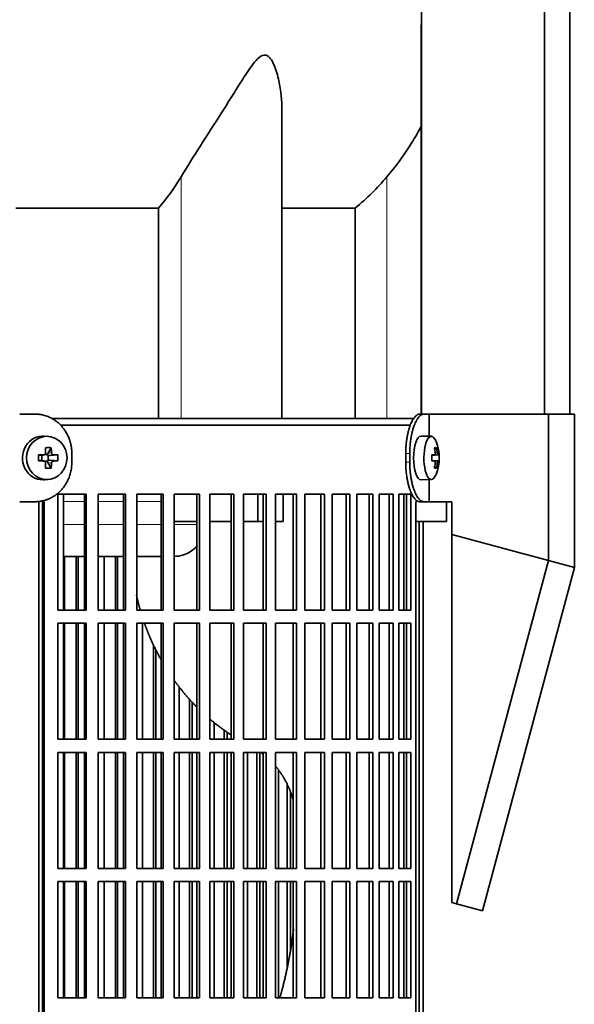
# Model space of a CAD drawing. Header units: millimetres. Extents: x 461 to 1353, y -2347 to 1807.
# Tile 17 of 30: x 656 to 782, y -303 to -79. Entities that reach past the tile are written whole.
import ezdxf

# ---------------------------------------------------------------- set-up
doc = ezdxf.new("R2010")
doc.units = ezdxf.units.MM
for name, color, linetype in [('M5X8_UNI7687', 7, 'Continuous'), ('MID_454-5', 7, 'Continuous'), ('VSI344-454_FILTR', 7, 'Continuous'), ('VSI344-454_SUPPO', 7, 'Continuous'), ('VSI344-454_TERMI', 7, 'Continuous'), ('VSI454_DIFFUSORE', 7, 'Continuous')]:
    doc.layers.add(name, color=color, linetype=linetype)

# ---------------------------------------------------------------- blocks, each defined once
blk = doc.blocks.new('SE')
at = {"layer": 'M5X8_UNI7687', "color": 7, "linetype": 'Continuous', "lineweight": 35}
for p, q in [((662.25, -173.67), (661.4, -173.6)), ((749.77, -173.66), (747.42, -173.59)), ((662.89, -176.25), (662.12, -177.56)), ((750.93, -176.25), (750.52, -176.56)), ((660.04, -177.9), (660.65, -178.05)), ((660.04, -179.28), (660.65, -179.12)), ((660.73, -178.05), (661.32, -177.85)), ((661.32, -179.32), (660.73, -179.12)), ((660.78, -179.14), (660.78, -178.03)), ((661.37, -177.84), (662.02, -177.84)), ((662.02, -179.34), (661.4, -179.34)), ((662.89, -180.92), (662.12, -179.62)), ((662.19, -178.02), (662.19, -179.15)), ((664.43, -177.9), (662.59, -178.05)), ((664.43, -179.28), (662.59, -179.12)), ((749.89, -177.93), (750.48, -177.88)), ((750.48, -179.3), (749.89, -179.24)), ((751.3, -177.88), (749.9, -178)), ((751.49, -177.9), (749.9, -178.01)), ((751.49, -179.28), (749.9, -179.16)), ((749.9, -179.17), (751.3, -179.3)), ((750.93, -180.92), (750.52, -180.62)), ((661.4, -183.57), (662.25, -183.5)), ((747.42, -183.59), (749.77, -183.52))]:
    blk.add_line(p, q, dxfattribs=at)
at = {"layer": 'M5X8_UNI7687', "color": 4, "linetype": 'Continuous', "lineweight": 9}
for p, q in [((662.12, -177.56), (662.97, -177.38)), ((750.64, -177.42), (751.12, -177.38)), ((660.65, -178.05), (661.17, -177.88)), ((661.17, -179.3), (660.65, -179.12)), ((662.97, -179.8), (662.12, -179.62)), ((663.44, -177.88), (662.59, -178.05)), ((662.59, -179.12), (663.44, -179.3)), ((749.89, -177.93), (750.47, -177.88)), ((750.47, -179.3), (749.89, -179.24)), ((751.12, -179.8), (750.63, -179.75))]:
    blk.add_line(p, q, dxfattribs=at)
at = {"layer": 'M5X8_UNI7687', "color": 7, "linetype": 'Continuous', "lineweight": 35}
for centre, radius, start, end in [((741.58, -178.59), 10, 337.7946, 22.2054), ((693.99, -178.59), 33.96, 178.8317, 181.1683), ((653.26, -178.59), 11.19, 356.4519, 3.5481), ((741.9, -178.59), 9.62, 355.8727, 4.1273)]:
    blk.add_arc(centre, radius, start, end, dxfattribs=at)
for centre, major_axis, ratio, start_param, end_param in [((661.04, -178.59), (0, -5), 0.939693, 3.065157, 6.283185), ((747.4, -178.59), (0, -5), 0.34202, 3.141593, 6.283185), ((749.75, -178.59), (0, -4.93), 0.34202, 2.444185, 6.283185), ((659.67, -181.65), (8.99, 2.22), 0.549436, 1.074217, 1.223909), ((659.07, -178.59), (0, 10), 0.258819, -1.449667, -1.335108), ((662.6, -177.55), (-0.521, -0.505), 0.511875, 5.205293, 5.723494), ((658.78, -178.59), (0, 10), 0.422618, -1.449667, -1.335108), ((743.65, -181.65), (7.67, 5.19), 0.199978, 0.212267, 0.361959), ((741.64, -178.59), (0, 10), 0.906308, 4.833518, 4.948078), ((741.54, -178.59), (0, 10), 0.965926, 4.833518, 4.948078), ((658.92, -178.74), (9.99, 0.3), 0.0819, 1.341632, 1.456192), ((658.92, -178.43), (9.99, -0.3), 0.0819, -1.456192, -1.341632), ((660.65, -177.55), (-0.052, 0.506), 0.51441, 2.951492, 3.25726), ((660.65, -179.62), (-0.052, -0.506), 0.51441, 3.025925, 3.331693), ((659.07, -178.59), (0, -10), 0.258819, 1.335108, 1.449667), ((662.43, -177.59), (-0.03, -0.501), 0.939258, 5.295226, 5.822024), ((662.43, -179.59), (-0.03, 0.501), 0.939258, 0.461161, 0.987959), ((662.6, -179.62), (-0.521, 0.505), 0.511875, 0.559691, 1.077892), ((662.6, -177.55), (-0.805, -0.118), 0.613124, 0.95556, 1.473761), ((662.6, -179.62), (-0.805, 0.118), 0.613124, 4.809424, 5.327625), ((658.78, -178.59), (0, -10), 0.422618, 1.335108, 1.449667), ((658.92, -178.74), (9.99, 0.3), 0.0819, 0.984815, 1.099374), ((658.92, -178.43), (9.99, -0.3), 0.0819, -1.099374, -0.984815), ((741.59, -178.74), (9.97, 0.82), 0.029809, 0.468971, 0.583531), ((744.7, -178.59), (0, -9.26), 0.562348, 1.49595, 1.645642), ((741.59, -178.43), (9.97, -0.82), 0.029809, -0.583531, -0.468971), ((741.64, -178.59), (0, -10), 0.906308, 1.335108, 1.449667), ((741.54, -178.59), (0, -10), 0.965926, 1.335108, 1.449667), ((741.59, -178.74), (9.97, 0.82), 0.029809, 0.112154, 0.226713), ((741.59, -178.43), (9.97, -0.82), 0.029809, -0.226713, -0.112154), ((659.67, -175.52), (8.99, -2.22), 0.549436, -1.223909, -1.074217), ((743.65, -175.52), (7.67, -5.19), 0.199978, -0.361959, -0.212267), ((661.04, -178.59), (0, -5), 0.939693, 0, 0.076435), ((747.4, -178.59), (0, -5), 0.34202, 0, 0.010116), ((749.75, -178.59), (0, -4.93), 0.34202, 0, 0.697408)]:
    blk.add_ellipse(centre, major_axis=major_axis, ratio=ratio, start_param=start_param, end_param=end_param, dxfattribs=at)
blk.add_ellipse((661.9, -178.59), major_axis=(0, -4.93), ratio=0.939693, dxfattribs=at)
for points in [[(661.17, -177.88), (661.19, -177.88), (661.22, -177.88), (661.27, -177.87), (661.31, -177.86), (661.35, -177.84), (661.4, -177.82), (661.44, -177.79), (661.47, -177.76), (661.51, -177.73), (661.54, -177.69), (661.57, -177.65), (661.59, -177.61), (661.61, -177.57), (661.62, -177.52), (661.63, -177.48), (661.64, -177.43), (661.64, -177.4), (661.64, -177.38)], [(662.97, -177.38), (662.97, -177.4), (662.98, -177.43), (662.99, -177.48), (663, -177.52), (663.02, -177.57), (663.04, -177.61), (663.06, -177.65), (663.09, -177.69), (663.12, -177.73), (663.16, -177.76), (663.19, -177.79), (663.23, -177.82), (663.27, -177.84), (663.31, -177.86), (663.35, -177.87), (663.39, -177.88), (663.43, -177.88), (663.44, -177.88)], [(750.47, -177.88), (750.48, -177.88), (750.49, -177.88), (750.51, -177.87), (750.53, -177.86), (750.55, -177.84), (750.57, -177.82), (750.58, -177.79), (750.6, -177.76), (750.61, -177.73), (750.62, -177.69), (750.63, -177.65), (750.64, -177.61), (750.64, -177.57), (750.65, -177.52), (750.65, -177.48), (750.64, -177.43), (750.64, -177.4), (750.64, -177.38)], [(751.12, -177.38), (751.13, -177.4), (751.13, -177.43), (751.14, -177.48), (751.15, -177.52), (751.16, -177.57), (751.16, -177.61), (751.18, -177.65), (751.19, -177.69), (751.2, -177.73), (751.21, -177.76), (751.22, -177.79), (751.24, -177.82), (751.25, -177.84), (751.26, -177.86), (751.27, -177.87), (751.28, -177.88), (751.29, -177.88), (751.3, -177.88)], [(661.64, -179.8), (661.64, -179.78), (661.64, -179.74), (661.63, -179.7), (661.62, -179.65), (661.61, -179.61), (661.59, -179.56), (661.57, -179.52), (661.54, -179.48), (661.51, -179.44), (661.47, -179.41), (661.44, -179.38), (661.4, -179.36), (661.35, -179.34), (661.31, -179.32), (661.27, -179.31), (661.22, -179.3), (661.19, -179.3), (661.17, -179.3)], [(663.44, -179.3), (663.43, -179.3), (663.39, -179.3), (663.35, -179.31), (663.31, -179.32), (663.27, -179.34), (663.23, -179.36), (663.19, -179.38), (663.16, -179.41), (663.12, -179.44), (663.09, -179.48), (663.06, -179.52), (663.04, -179.56), (663.02, -179.61), (663, -179.65), (662.99, -179.7), (662.98, -179.74), (662.97, -179.78), (662.97, -179.8)], [(750.64, -179.8), (750.64, -179.78), (750.64, -179.74), (750.65, -179.7), (750.65, -179.65), (750.64, -179.61), (750.64, -179.56), (750.63, -179.52), (750.62, -179.48), (750.61, -179.44), (750.6, -179.41), (750.58, -179.38), (750.57, -179.36), (750.55, -179.34), (750.53, -179.32), (750.51, -179.31), (750.49, -179.3), (750.48, -179.3), (750.47, -179.3)], [(751.3, -179.3), (751.29, -179.3), (751.28, -179.3), (751.27, -179.31), (751.26, -179.32), (751.25, -179.34), (751.24, -179.36), (751.22, -179.38), (751.21, -179.41), (751.2, -179.44), (751.19, -179.48), (751.18, -179.52), (751.16, -179.56), (751.16, -179.61), (751.15, -179.65), (751.14, -179.7), (751.13, -179.74), (751.13, -179.78), (751.12, -179.8)]]:
    blk.add_open_spline(points, degree=3, dxfattribs=at)
at = {"layer": 'MID_454-5', "color": 7, "linetype": 'Continuous', "lineweight": 35}
for p, q in [((747.48, 1013.41), (747.48, -168.59)), ((775.62, -168.59), (775.62, 1013.41)), ((781.42, -168.59), (781.42, 1013.41)), ((747.41, -79.72), (747.41, -168.59))]:
    blk.add_line(p, q, dxfattribs=at)
at = {"layer": 'VSI344-454_FILTR', "color": 7, "linetype": 'Continuous', "lineweight": 35}
for p, q in [((665.05, -171.09), (745.05, -171.09)), ((664.43, -213.34), (664.43, -186.84)), ((664.43, -186.84), (670.91, -186.84)), ((670.52, -213.34), (670.52, -186.84)), ((670.91, -213.34), (670.91, -186.84)), ((673.61, -213.34), (673.61, -186.84)), ((673.61, -186.84), (679.88, -186.84)), ((679.43, -213.34), (679.43, -186.84)), ((679.88, -213.34), (679.88, -186.84)), ((682.49, -213.34), (682.49, -186.84)), ((682.49, -186.84), (688.52, -186.84)), ((688, -213.34), (688, -186.84)), ((688.52, -213.34), (688.52, -186.84)), ((691.02, -213.34), (691.02, -186.84)), ((691.02, -186.84), (696.78, -186.84)), ((696.21, -213.34), (696.21, -186.84)), ((696.78, -213.34), (696.78, -186.84)), ((699.17, -213.34), (699.17, -186.84)), ((699.17, -186.84), (704.63, -186.84)), ((704, -213.34), (704, -186.84)), ((704.63, -213.34), (704.63, -186.84)), ((706.88, -213.34), (706.88, -186.84)), ((706.88, -186.84), (712.03, -186.84)), ((711.35, -213.34), (711.35, -186.84)), ((712.03, -213.34), (712.03, -186.84)), ((714.14, -186.84), (718.93, -186.84)), ((714.14, -213.34), (714.14, -186.84)), ((718.2, -213.34), (718.2, -186.84)), ((718.93, -213.34), (718.93, -186.84)), ((720.89, -186.84), (725.32, -186.84)), ((720.89, -213.34), (720.89, -186.84)), ((724.54, -213.34), (724.54, -186.84)), ((725.32, -213.34), (725.32, -186.84)), ((727.11, -186.84), (731.15, -186.84)), ((727.11, -213.34), (727.11, -186.84)), ((730.33, -213.34), (730.33, -186.84)), ((731.15, -213.34), (731.15, -186.84)), ((732.77, -186.84), (736.4, -186.84)), ((732.77, -213.34), (732.77, -186.84)), ((735.54, -213.34), (735.54, -186.84)), ((736.4, -213.34), (736.4, -186.84)), ((737.84, -186.84), (741.04, -186.84)), ((737.84, -213.34), (737.84, -186.84)), ((740.14, -213.34), (740.14, -186.84)), ((741.04, -213.34), (741.04, -186.84)), ((742.3, -186.84), (745.05, -186.84)), ((742.3, -213.34), (742.3, -186.84)), ((744.12, -213.34), (744.12, -186.84)), ((745.05, -213.34), (745.05, -186.84)), ((660.94, -462.09), (660.94, -189.09)), ((661.29, -462.09), (661.29, -189.09)), ((746.25, -462.09), (746.25, -189.09)), ((746.95, -462.09), (746.95, -193.09)), ((747.9, -462.09), (747.9, -193.09)), ((665.95, -213.34), (665.95, -201.09)), ((668.64, -213.34), (668.64, -201.09)), ((669.06, -213.34), (669.06, -201.09)), ((675.01, -213.34), (675.01, -201.09)), ((677.61, -213.34), (677.61, -201.09)), ((678.09, -213.34), (678.09, -201.09)), ((664.43, -213.34), (670.91, -213.34)), ((673.61, -213.34), (679.88, -213.34)), ((682.49, -213.34), (688.52, -213.34)), ((691.02, -213.34), (696.78, -213.34)), ((699.17, -213.34), (704.63, -213.34)), ((706.88, -213.34), (712.03, -213.34)), ((714.14, -213.34), (718.93, -213.34)), ((720.89, -213.34), (725.32, -213.34)), ((727.11, -213.34), (731.15, -213.34)), ((732.77, -213.34), (736.4, -213.34)), ((737.84, -213.34), (741.04, -213.34)), ((742.3, -213.34), (745.05, -213.34)), ((664.43, -242.84), (664.43, -216.34)), ((664.43, -216.34), (670.91, -216.34)), ((665.95, -242.84), (665.95, -216.34)), ((668.64, -242.84), (668.64, -216.34)), ((669.06, -242.84), (669.06, -216.34)), ((670.52, -242.84), (670.52, -216.34)), ((670.91, -242.84), (670.91, -216.34)), ((673.61, -242.84), (673.61, -216.34)), ((673.61, -216.34), (679.88, -216.34)), ((675.01, -242.84), (675.01, -216.34)), ((677.61, -242.84), (677.61, -216.34)), ((678.09, -242.84), (678.09, -216.34)), ((679.43, -242.84), (679.43, -216.34)), ((679.88, -242.84), (679.88, -216.34)), ((682.49, -242.84), (682.49, -216.34)), ((682.49, -216.34), (688.52, -216.34)), ((683.76, -242.84), (683.76, -216.34)), ((688, -242.84), (688, -216.34)), ((688.52, -242.84), (688.52, -216.34)), ((691.02, -242.84), (691.02, -216.34)), ((691.02, -216.34), (696.78, -216.34)), ((696.21, -242.84), (696.21, -216.34)), ((696.78, -242.84), (696.78, -216.34)), ((699.17, -242.84), (699.17, -216.34)), ((699.17, -216.34), (704.63, -216.34)), ((704, -242.84), (704, -216.34)), ((704.63, -242.84), (704.63, -216.34)), ((706.88, -242.84), (706.88, -216.34)), ((706.88, -216.34), (712.03, -216.34)), ((711.35, -242.84), (711.35, -216.34)), ((712.03, -242.84), (712.03, -216.34)), ((714.14, -216.34), (718.93, -216.34)), ((714.14, -242.84), (714.14, -216.34)), ((718.2, -242.84), (718.2, -216.34)), ((718.93, -242.84), (718.93, -216.34)), ((720.89, -216.34), (725.32, -216.34)), ((720.89, -242.84), (720.89, -216.34)), ((724.54, -242.84), (724.54, -216.34)), ((725.32, -242.84), (725.32, -216.34)), ((727.11, -216.34), (731.15, -216.34)), ((727.11, -242.84), (727.11, -216.34)), ((730.33, -242.84), (730.33, -216.34)), ((731.15, -242.84), (731.15, -216.34)), ((732.77, -216.34), (736.4, -216.34)), ((732.77, -242.84), (732.77, -216.34)), ((735.54, -242.84), (735.54, -216.34)), ((736.4, -242.84), (736.4, -216.34)), ((737.84, -216.34), (741.04, -216.34)), ((737.84, -242.84), (737.84, -216.34)), ((740.14, -242.84), (740.14, -216.34)), ((741.04, -242.84), (741.04, -216.34)), ((742.3, -216.34), (745.05, -216.34)), ((742.3, -242.84), (742.3, -216.34)), ((744.12, -242.84), (744.12, -216.34)), ((745.05, -242.84), (745.05, -216.34)), ((686.26, -242.84), (686.26, -221.28)), ((686.8, -242.84), (686.8, -222.38)), ((692.16, -242.84), (692.16, -230.88)), ((694.54, -242.84), (694.54, -233.73)), ((695.14, -242.84), (695.14, -234.35)), ((700.16, -242.84), (700.16, -239.04)), ((702.42, -242.84), (702.42, -240.76)), ((703.08, -242.84), (703.08, -241.2)), ((664.43, -242.84), (670.91, -242.84)), ((673.61, -242.84), (679.88, -242.84)), ((682.49, -242.84), (688.52, -242.84)), ((691.02, -242.84), (696.78, -242.84)), ((699.17, -242.84), (704.63, -242.84)), ((706.88, -242.84), (712.03, -242.84)), ((714.14, -242.84), (718.93, -242.84)), ((720.89, -242.84), (725.32, -242.84)), ((727.11, -242.84), (731.15, -242.84)), ((732.77, -242.84), (736.4, -242.84)), ((737.84, -242.84), (741.04, -242.84)), ((742.3, -242.84), (745.05, -242.84)), ((664.43, -272.34), (664.43, -245.84)), ((664.43, -245.84), (670.91, -245.84)), ((665.95, -272.34), (665.95, -245.84)), ((668.64, -272.34), (668.64, -245.84)), ((669.06, -272.34), (669.06, -245.84)), ((670.52, -272.34), (670.52, -245.84)), ((670.91, -272.34), (670.91, -245.84)), ((673.61, -272.34), (673.61, -245.84)), ((673.61, -245.84), (679.88, -245.84)), ((675.01, -272.34), (675.01, -245.84)), ((677.61, -272.34), (677.61, -245.84)), ((678.09, -272.34), (678.09, -245.84)), ((679.43, -272.34), (679.43, -245.84)), ((679.88, -272.34), (679.88, -245.84)), ((682.49, -272.34), (682.49, -245.84)), ((682.49, -245.84), (688.52, -245.84)), ((683.76, -272.34), (683.76, -245.84)), ((686.26, -272.34), (686.26, -245.84)), ((686.8, -272.34), (686.8, -245.84)), ((688, -272.34), (688, -245.84)), ((688.52, -272.34), (688.52, -245.84)), ((691.02, -272.34), (691.02, -245.84)), ((691.02, -245.84), (696.78, -245.84)), ((692.16, -272.34), (692.16, -245.84)), ((694.54, -272.34), (694.54, -245.84)), ((695.14, -272.34), (695.14, -245.84)), ((696.21, -272.34), (696.21, -245.84)), ((696.78, -272.34), (696.78, -245.84)), ((699.17, -272.34), (699.17, -245.84)), ((699.17, -245.84), (704.63, -245.84)), ((700.16, -272.34), (700.16, -245.84)), ((702.42, -272.34), (702.42, -245.84)), ((703.08, -272.34), (703.08, -245.84)), ((704, -272.34), (704, -245.84)), ((704.63, -272.34), (704.63, -245.84)), ((706.88, -272.34), (706.88, -245.84)), ((706.88, -245.84), (712.03, -245.84)), ((707.73, -272.34), (707.73, -245.84)), ((709.86, -272.34), (709.86, -245.84)), ((710.57, -272.34), (710.57, -245.84)), ((711.35, -272.34), (711.35, -245.84)), ((712.03, -272.34), (712.03, -245.84)), ((714.14, -245.84), (718.93, -245.84)), ((714.14, -272.34), (714.14, -245.84)), ((718.2, -272.34), (718.2, -245.84)), ((718.93, -272.34), (718.93, -245.84)), ((720.89, -245.84), (725.32, -245.84)), ((720.89, -272.34), (720.89, -245.84)), ((724.54, -272.34), (724.54, -245.84)), ((725.32, -272.34), (725.32, -245.84)), ((727.11, -245.84), (731.15, -245.84)), ((727.11, -272.34), (727.11, -245.84)), ((730.33, -272.34), (730.33, -245.84)), ((731.15, -272.34), (731.15, -245.84)), ((732.77, -245.84), (736.4, -245.84)), ((732.77, -272.34), (732.77, -245.84)), ((735.54, -272.34), (735.54, -245.84)), ((736.4, -272.34), (736.4, -245.84)), ((737.84, -245.84), (741.04, -245.84)), ((737.84, -272.34), (737.84, -245.84)), ((740.14, -272.34), (740.14, -245.84)), ((741.04, -272.34), (741.04, -245.84)), ((742.3, -245.84), (745.05, -245.84)), ((742.3, -272.34), (742.3, -245.84)), ((744.12, -272.34), (744.12, -245.84)), ((745.05, -272.34), (745.05, -245.84)), ((714.84, -272.34), (714.84, -249.87)), ((716.82, -272.34), (716.82, -253.17)), ((717.58, -272.34), (717.58, -254.91)), ((664.43, -272.34), (670.91, -272.34)), ((673.61, -272.34), (679.88, -272.34)), ((682.49, -272.34), (688.52, -272.34)), ((691.02, -272.34), (696.78, -272.34)), ((699.17, -272.34), (704.63, -272.34)), ((706.88, -272.34), (712.03, -272.34)), ((714.14, -272.34), (718.93, -272.34)), ((720.89, -272.34), (725.32, -272.34)), ((727.11, -272.34), (731.15, -272.34)), ((732.77, -272.34), (736.4, -272.34)), ((737.84, -272.34), (741.04, -272.34)), ((742.3, -272.34), (745.05, -272.34)), ((664.43, -301.84), (664.43, -275.34)), ((664.43, -275.34), (670.91, -275.34)), ((665.95, -301.84), (665.95, -275.34)), ((668.64, -301.84), (668.64, -275.34)), ((669.06, -301.84), (669.06, -275.34)), ((670.52, -301.84), (670.52, -275.34)), ((670.91, -301.84), (670.91, -275.34)), ((673.61, -301.84), (673.61, -275.34)), ((673.61, -275.34), (679.88, -275.34)), ((675.01, -301.84), (675.01, -275.34)), ((677.61, -301.84), (677.61, -275.34)), ((678.09, -301.84), (678.09, -275.34)), ((679.43, -301.84), (679.43, -275.34)), ((679.88, -301.84), (679.88, -275.34)), ((682.49, -301.84), (682.49, -275.34)), ((682.49, -275.34), (688.52, -275.34)), ((683.76, -301.84), (683.76, -275.34)), ((686.26, -301.84), (686.26, -275.34)), ((686.8, -301.84), (686.8, -275.34)), ((688, -301.84), (688, -275.34)), ((688.52, -301.84), (688.52, -275.34)), ((691.02, -301.84), (691.02, -275.34)), ((691.02, -275.34), (696.78, -275.34)), ((692.16, -301.84), (692.16, -275.34)), ((694.54, -301.84), (694.54, -275.34)), ((695.14, -301.84), (695.14, -275.34)), ((696.21, -301.84), (696.21, -275.34)), ((696.78, -301.84), (696.78, -275.34)), ((699.17, -301.84), (699.17, -275.34)), ((699.17, -275.34), (704.63, -275.34)), ((700.16, -301.84), (700.16, -275.34)), ((702.42, -301.84), (702.42, -275.34)), ((703.08, -301.84), (703.08, -275.34)), ((704, -301.84), (704, -275.34)), ((704.63, -301.84), (704.63, -275.34)), ((706.88, -301.84), (706.88, -275.34)), ((706.88, -275.34), (712.03, -275.34)), ((707.73, -301.84), (707.73, -275.34)), ((709.86, -301.84), (709.86, -275.34)), ((710.57, -301.84), (710.57, -275.34)), ((711.35, -301.84), (711.35, -275.34)), ((712.03, -301.84), (712.03, -275.34)), ((714.14, -275.34), (718.93, -275.34)), ((714.14, -301.84), (714.14, -275.34)), ((714.84, -301.84), (714.84, -275.34)), ((716.82, -294.68), (716.82, -275.34)), ((717.58, -290.91), (717.58, -275.34)), ((718.2, -301.84), (718.2, -275.34)), ((718.93, -301.84), (718.93, -275.34)), ((720.89, -275.34), (725.32, -275.34)), ((720.89, -301.84), (720.89, -275.34)), ((724.54, -301.84), (724.54, -275.34)), ((725.32, -301.84), (725.32, -275.34)), ((727.11, -275.34), (731.15, -275.34)), ((727.11, -301.84), (727.11, -275.34)), ((730.33, -301.84), (730.33, -275.34)), ((731.15, -301.84), (731.15, -275.34)), ((732.77, -275.34), (736.4, -275.34)), ((732.77, -301.84), (732.77, -275.34)), ((735.54, -301.84), (735.54, -275.34)), ((736.4, -301.84), (736.4, -275.34)), ((737.84, -275.34), (741.04, -275.34)), ((737.84, -301.84), (737.84, -275.34)), ((740.14, -301.84), (740.14, -275.34)), ((741.04, -301.84), (741.04, -275.34)), ((742.3, -275.34), (745.05, -275.34)), ((742.3, -301.84), (742.3, -275.34)), ((744.12, -301.84), (744.12, -275.34)), ((745.05, -301.84), (745.05, -275.34)), ((664.43, -301.84), (670.91, -301.84)), ((673.61, -301.84), (679.88, -301.84)), ((682.49, -301.84), (688.52, -301.84)), ((691.02, -301.84), (696.78, -301.84)), ((699.17, -301.84), (704.63, -301.84)), ((706.88, -301.84), (712.03, -301.84)), ((714.14, -301.84), (718.93, -301.84)), ((720.89, -301.84), (725.32, -301.84)), ((727.11, -301.84), (731.15, -301.84)), ((732.77, -301.84), (736.4, -301.84)), ((737.84, -301.84), (741.04, -301.84)), ((742.3, -301.84), (745.05, -301.84))]:
    blk.add_line(p, q, dxfattribs=at)
at = {"layer": 'VSI344-454_FILTR', "color": 4, "linetype": 'Continuous', "lineweight": 9}
blk.add_line((660.94, -189.09), (661.29, -189.09), dxfattribs=at)
at = {"layer": 'VSI344-454_FILTR', "color": 7, "linetype": 'Continuous', "lineweight": 35}
for points, knots in [([(660.94, -189.09), (660.94, -189.03), (660.94, -188.92), (660.92, -188.75), (660.9, -188.58), (660.88, -188.47), (660.87, -188.41), (660.87, -188.41)], [0, 0, 0, 0, 0.0360479, 0.0717931, 0.107348, 0.1428269, 0.1451482, 0.1451482, 0.1451482, 0.1451482]), ([(661.19, -188.31), (661.21, -188.38), (661.24, -188.53), (661.28, -188.79), (661.28, -188.99), (661.29, -189.09)], [0.8337048, 0.8337048, 0.8337048, 0.8337048, 0.8748924, 0.9371046, 1, 1, 1, 1]), ([(746.25, -189.09), (746.25, -189.03), (746.25, -188.92), (746.25, -188.75), (746.26, -188.58), (746.27, -188.42), (746.29, -188.29), (746.29, -188.22), (746.3, -188.2)], [0, 0, 0, 0, 0.036048, 0.0717931, 0.107348, 0.1428269, 0.1783448, 0.191696, 0.191696, 0.191696, 0.191696])]:
    blk.add_open_spline(points, degree=3, knots=knots, dxfattribs=at)
at = {"layer": 'VSI344-454_SUPPO', "color": 7, "linetype": 'Continuous', "lineweight": 35}
for p, q in [((663.01, -169.59), (745.88, -169.59)), ((660.09, -466.59), (660.09, -188.5)), ((665.69, -213.34), (665.69, -186.84)), ((710.08, -193.09), (710.08, -186.84)), ((715.93, -193.09), (715.93, -186.84)), ((743.46, -213.34), (743.46, -186.84)), ((753.26, -193.09), (753.26, -188.59)), ((691.02, -193.09), (696.21, -193.09)), ((699.17, -193.09), (704, -193.09)), ((706.88, -193.09), (710.08, -193.09)), ((710.08, -193.09), (711.35, -193.09)), ((714.14, -193.09), (715.93, -193.09)), ((746.25, -193.09), (753.26, -193.09)), ((665.69, -201.09), (670.52, -201.09)), ((673.61, -201.09), (679.43, -201.09)), ((682.49, -201.09), (688, -201.09)), ((665.69, -242.84), (665.69, -216.34)), ((743.46, -242.84), (743.46, -216.34)), ((665.69, -272.34), (665.69, -245.84)), ((743.46, -272.34), (743.46, -245.84)), ((665.69, -301.84), (665.69, -275.34)), ((743.46, -301.84), (743.46, -275.34))]:
    blk.add_line(p, q, dxfattribs=at)
at = {"layer": 'VSI344-454_SUPPO', "color": 4, "linetype": 'Continuous', "lineweight": 9}
for p, q in [((670.52, -188.56), (665.69, -188.56)), ((679.43, -188.56), (673.61, -188.56)), ((688, -188.56), (682.49, -188.56)), ((665.69, -193.78), (670.52, -193.78)), ((673.61, -193.78), (679.43, -193.78)), ((682.49, -193.78), (688, -193.78)), ((691.02, -193.78), (696.21, -193.78))]:
    blk.add_line(p, q, dxfattribs=at)
at = {"layer": 'VSI344-454_SUPPO', "color": 7, "linetype": 'Continuous', "lineweight": 35}
for points, degree, knots in [([(691.02, -201.08), (691.73, -201.08), (693.08, -200.86), (694.86, -199.99), (695.84, -199.15), (696.27, -198.68), (696.27, -198.68)], 3, [0.4352553, 0.4352553, 0.4352553, 0.4352553, 0.5449277, 0.642686, 0.7370741, 0.7373664, 0.7373664, 0.7373664, 0.7373664]), ([(682.39, -209.92), (682.65, -211.14), (682.98, -212.35), (683.12, -212.86), (683.26, -213.36)], 2, [0.20675507, 0.20675507, 0.20675507, 0.25, 0.25, 0.26810481, 0.26810481, 0.26810481]), ([(684.23, -216.38), (684.73, -217.77), (685.3, -219.13), (686.47, -221.94), (687.95, -224.57)], 2, [0.3234843, 0.3234843, 0.3234843, 0.375, 0.375, 0.4813972, 0.4813972, 0.4813972]), ([(690.93, -229.27), (691.67, -230.3), (692.46, -231.29), (694.2, -233.49), (696.16, -235.46)], 2, [0.5799497, 0.5799497, 0.5799497, 0.625, 0.625, 0.7249322, 0.7249322, 0.7249322]), ([(714.16, -248.97), (715.24, -250.24), (716.09, -251.69), (717.46, -254.02), (718.21, -256.74)], 2, [0.3484225, 0.3484225, 0.3484225, 0.5, 0.5, 0.7446046, 0.7446046, 0.7446046]), ([(718.29, -286.12), (718.22, -286.74), (718.13, -287.37), (717.29, -293.89), (715.61, -300.2), (715.39, -301.03), (715.16, -301.86)], 2, [0.2260679, 0.2260679, 0.2260679, 0.25, 0.25, 0.5, 0.5, 0.5329293, 0.5329293, 0.5329293])]:
    blk.add_open_spline(points, degree=degree, knots=knots, dxfattribs=at)
for points in [[(699.1, -238.18), (701.43, -240.16), (703.95, -241.81)], [(710.79, -245.82), (711.08, -246.04), (711.37, -246.26)]]:
    blk.add_open_spline(points, degree=2, dxfattribs=at)
at = {"layer": 'VSI344-454_TERMI', "color": 7, "linetype": 'Continuous', "lineweight": 35}
for p, q in [((659.21, -168.59), (655.71, -168.59)), ((747.13, -168.59), (748.06, -168.59)), ((748.06, -168.59), (749.23, -168.59)), ((749.23, -168.59), (776.5, -168.59)), ((749.23, -173.64), (749.23, -168.59)), ((776.5, -168.59), (782.43, -168.59)), ((776.5, -202), (776.5, -168.59)), ((782.43, -203.59), (782.43, -168.59)), ((667.62, -177.59), (667.62, -179.59)), ((743.9, -177.59), (743.9, -179.59)), ((744.83, -177.59), (744.83, -179.59)), ((749.23, -188.59), (749.23, -183.53)), ((659.21, -188.59), (655.71, -188.59)), ((748.06, -188.59), (747.13, -188.59)), ((748.06, -188.59), (749.23, -188.59)), ((749.23, -188.59), (754.41, -188.59)), ((754.41, -196.08), (754.41, -188.59)), ((754.41, -196.08), (776.5, -202)), ((754.41, -280.12), (754.41, -196.08)), ((776.5, -202), (755.49, -280.41)), ((776.5, -202), (782.43, -203.59)), ((782.43, -203.59), (761.42, -282)), ((755.49, -280.41), (754.41, -280.12)), ((761.42, -282), (755.49, -280.41))]:
    blk.add_line(p, q, dxfattribs=at)
at = {"layer": 'VSI344-454_TERMI', "color": 4, "linetype": 'Continuous', "lineweight": 9}
for p, q in [((743.9, -177.59), (744.83, -177.59)), ((744.83, -179.59), (743.9, -179.59))]:
    blk.add_line(p, q, dxfattribs=at)
at = {"layer": 'VSI344-454_TERMI', "color": 7, "linetype": 'Continuous', "lineweight": 35}
for points, knots in [([(667.62, -177.59), (667.62, -177.49), (667.62, -177.29), (667.6, -176.99), (667.58, -176.7), (667.55, -176.41), (667.51, -176.12), (667.46, -175.83), (667.4, -175.54), (667.34, -175.25), (667.26, -174.97), (667.18, -174.69), (667.08, -174.41), (666.92, -173.95), (666.64, -173.33), (666.22, -172.57), (665.73, -171.86), (665.17, -171.2), (664.56, -170.6), (663.89, -170.08), (663.19, -169.62), (662.52, -169.29), (661.92, -169.05), (661.39, -168.88), (660.86, -168.75), (660.32, -168.66), (659.77, -168.6), (659.4, -168.59), (659.21, -168.59)], [0, 0, 0, 0, 0.021051, 0.042001, 0.062873, 0.08369, 0.104474, 0.125249, 0.146036, 0.166859, 0.18774, 0.208703, 0.229768, 0.250959, 0.313199, 0.375603, 0.438616, 0.501374, 0.564129, 0.627102, 0.689223, 0.75131, 0.793093, 0.834507, 0.875728, 0.916932, 0.958298, 1, 1, 1, 1]), ([(743.9, -177.59), (743.9, -177.49), (743.91, -177.29), (743.91, -176.99), (743.92, -176.7), (743.93, -176.41), (743.95, -176.12), (743.97, -175.83), (743.99, -175.54), (744.02, -175.25), (744.05, -174.97), (744.09, -174.69), (744.13, -174.41), (744.2, -173.95), (744.31, -173.33), (744.48, -172.57), (744.68, -171.86), (744.91, -171.2), (745.15, -170.6), (745.41, -170.08), (745.68, -169.62), (745.93, -169.29), (746.16, -169.05), (746.35, -168.88), (746.55, -168.75), (746.74, -168.66), (746.94, -168.6), (747.07, -168.59), (747.13, -168.59)], [0, 0, 0, 0, 0.021051, 0.042002, 0.062876, 0.083693, 0.104478, 0.125254, 0.146042, 0.166866, 0.187748, 0.208712, 0.229779, 0.250971, 0.313214, 0.375619, 0.438632, 0.501394, 0.564154, 0.627126, 0.689277, 0.751393, 0.793158, 0.834556, 0.875762, 0.916954, 0.958308, 1, 1, 1, 1]), ([(748.06, -168.59), (748.02, -168.59), (747.96, -168.59), (747.86, -168.6), (747.76, -168.63), (747.66, -168.66), (747.57, -168.7), (747.47, -168.76), (747.37, -168.82), (747.28, -168.89), (747.18, -168.97), (747.08, -169.06), (746.98, -169.15), (746.82, -169.33), (746.6, -169.62), (746.33, -170.08), (746.07, -170.6), (745.83, -171.2), (745.6, -171.86), (745.4, -172.57), (745.23, -173.33), (745.1, -174.04), (745.01, -174.69), (744.94, -175.25), (744.89, -175.83), (744.85, -176.41), (744.83, -177), (744.83, -177.39), (744.83, -177.59)], [0, 0, 0, 0, 0.020905, 0.041705, 0.062421, 0.083075, 0.103688, 0.124284, 0.144884, 0.165511, 0.186186, 0.206932, 0.227771, 0.248723, 0.310801, 0.372931, 0.435895, 0.498659, 0.561404, 0.62443, 0.686816, 0.749074, 0.79132, 0.833156, 0.874759, 0.916313, 0.958, 1, 1, 1, 1]), ([(659.21, -188.59), (659.31, -188.59), (659.49, -188.58), (659.77, -188.57), (660.04, -188.55), (660.32, -188.51), (660.59, -188.47), (660.86, -188.42), (661.13, -188.36), (661.39, -188.29), (661.66, -188.21), (661.92, -188.12), (662.18, -188.02), (662.61, -187.84), (663.19, -187.55), (663.89, -187.1), (664.56, -186.57), (665.17, -185.98), (665.73, -185.32), (666.22, -184.61), (666.64, -183.85), (666.96, -183.14), (667.18, -182.49), (667.34, -181.92), (667.47, -181.35), (667.55, -180.77), (667.61, -180.18), (667.61, -179.79), (667.62, -179.59)], [0, 0, 0, 0, 0.020905, 0.041705, 0.062421, 0.083075, 0.103688, 0.124284, 0.144884, 0.165511, 0.186186, 0.206932, 0.227771, 0.248723, 0.310801, 0.372931, 0.435895, 0.498659, 0.561404, 0.62443, 0.686816, 0.749074, 0.79132, 0.833156, 0.874759, 0.916313, 0.958, 1, 1, 1, 1]), ([(747.13, -188.59), (747.1, -188.59), (747.03, -188.58), (746.94, -188.57), (746.84, -188.55), (746.74, -188.51), (746.64, -188.47), (746.55, -188.42), (746.45, -188.36), (746.35, -188.29), (746.26, -188.21), (746.16, -188.12), (746.06, -188.02), (745.9, -187.84), (745.68, -187.55), (745.41, -187.1), (745.15, -186.57), (744.91, -185.98), (744.68, -185.32), (744.48, -184.61), (744.31, -183.85), (744.18, -183.14), (744.09, -182.49), (744.02, -181.92), (743.97, -181.35), (743.93, -180.77), (743.91, -180.18), (743.91, -179.79), (743.9, -179.59)], [0, 0, 0, 0, 0.0209, 0.041695, 0.062405, 0.083053, 0.103661, 0.12425, 0.144843, 0.165462, 0.18613, 0.206867, 0.227697, 0.24864, 0.310747, 0.372907, 0.43587, 0.498639, 0.561388, 0.624414, 0.686801, 0.749062, 0.791311, 0.833148, 0.874754, 0.91631, 0.957998, 1, 1, 1, 1]), ([(744.83, -179.59), (744.83, -179.69), (744.83, -179.88), (744.83, -180.18), (744.84, -180.48), (744.85, -180.77), (744.87, -181.06), (744.89, -181.35), (744.92, -181.64), (744.94, -181.92), (744.98, -182.2), (745.01, -182.49), (745.05, -182.77), (745.12, -183.23), (745.23, -183.85), (745.4, -184.61), (745.6, -185.32), (745.83, -185.98), (746.07, -186.57), (746.33, -187.1), (746.6, -187.55), (746.86, -187.88), (747.08, -188.12), (747.27, -188.29), (747.47, -188.42), (747.67, -188.52), (747.86, -188.58), (747.99, -188.58), (748.06, -188.59)], [0, 0, 0, 0, 0.021051, 0.042001, 0.062873, 0.08369, 0.104474, 0.125249, 0.146036, 0.166859, 0.18774, 0.208703, 0.229768, 0.250959, 0.313199, 0.375603, 0.438616, 0.501374, 0.564129, 0.627102, 0.689223, 0.75131, 0.793093, 0.834507, 0.875728, 0.916932, 0.958298, 1, 1, 1, 1])]:
    blk.add_open_spline(points, degree=3, knots=knots, dxfattribs=at)
at = {"layer": 'VSI454_DIFFUSORE', "color": 7, "linetype": 'Continuous', "lineweight": 35}
for p, q in [((715.63, -169.59), (715.63, -99.29)), ((654.83, -121.53), (687.45, -121.53)), ((687.45, -121.53), (687.45, -169.59)), ((715.63, -121.53), (732.37, -121.53)), ((732.37, -121.53), (732.37, -169.59))]:
    blk.add_line(p, q, dxfattribs=at)
at = {"layer": 'VSI454_DIFFUSORE', "color": 4, "linetype": 'Continuous', "lineweight": 9}
for p, q in [((692.58, -169.59), (692.58, -114.38)), ((739.62, -169.59), (739.62, -114.38))]:
    blk.add_line(p, q, dxfattribs=at)
at = {"layer": 'VSI454_DIFFUSORE', "color": 7, "linetype": 'Continuous', "lineweight": 35}
for points, knots in [([(715.63, -99.3), (715.63, -97.03), (715.41, -94.75), (714.66, -91.26), (714.32, -90.03), (713.6, -88.36), (713.32, -87.82), (712.78, -87.15), (712.58, -86.96), (712.13, -86.67), (711.88, -86.6), (711.08, -86.64), (710.54, -87.02), (709.6, -87.94), (709.17, -88.48), (707.91, -90.17), (707.14, -91.38), (704.81, -95.03), (703.25, -97.55), (700.12, -102.5), (698.55, -104.93), (695.47, -109.74), (693.94, -112.12), (692.58, -114.38)], [0.2605527, 0.2605527, 0.2605527, 0.2605527, 0.375, 0.375, 0.4375, 0.4375, 0.46875, 0.46875, 0.484375, 0.484375, 0.5, 0.5, 0.53125, 0.53125, 0.5625, 0.5625, 0.625, 0.625, 0.75, 0.75, 0.875, 0.875, 1, 1, 1, 1]), ([(747.44, -102.87), (746.64, -104.37), (745.78, -105.86), (743.3, -109.74), (741.54, -112.12), (739.62, -114.38)], [0.7982282, 0.7982282, 0.7982282, 0.7982282, 0.875, 0.875, 1, 1, 1, 1])]:
    blk.add_open_spline(points, degree=3, knots=knots, dxfattribs=at)
for points in [[(692.58, -114.38), (691.02, -116.98), (689.31, -119.36), (687.45, -121.53)], [(739.62, -114.38), (737.41, -116.98), (735, -119.36), (732.37, -121.53)]]:
    blk.add_open_spline(points, degree=3, dxfattribs=at)

msp = doc.modelspace()

# ---------------------------------------------------------------- block references
msp.add_blockref('SE', (0, 0))

doc.saveas('drawing.dxf')
